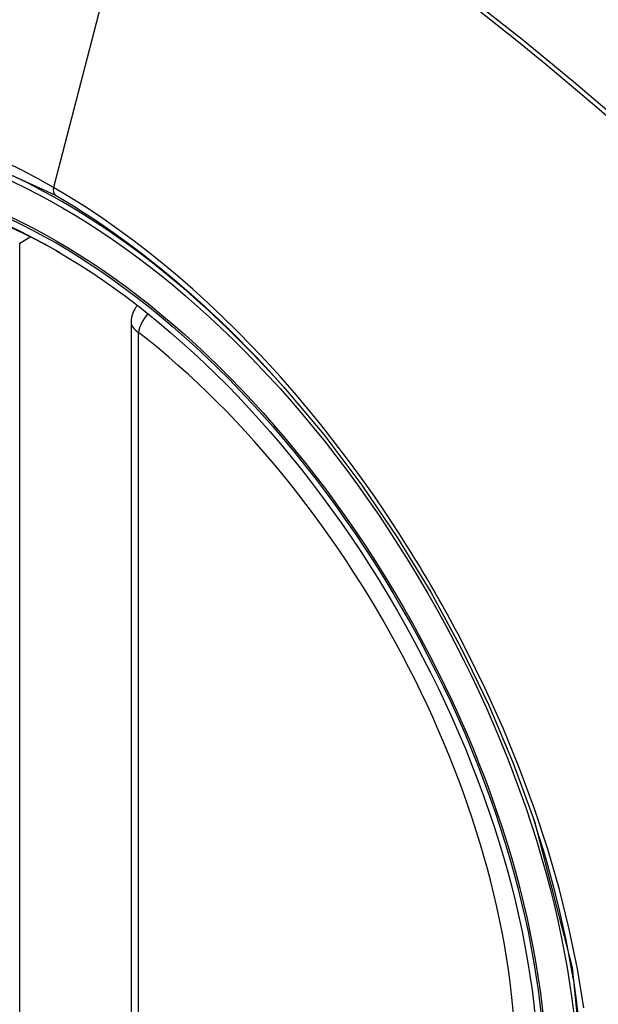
# Model space of a CAD drawing. Header units: inches. Extents: x 27 to 687, y 75 to 319.
# Tile 208 of 239: x 654.439 to 654.71, y 270.603 to 271.064. Entities that reach past the tile are written whole.
import ezdxf

# ---------------------------------------------------------------- set-up
doc = ezdxf.new("R2010")
doc.units = ezdxf.units.IN
doc.header["$MEASUREMENT"] = 0
doc.layers.add('Visible Edges(ANSI)', color=7, linetype='Continuous', lineweight=25)
doc.layers.add('Visible Tangent Edges(ANSI)', color=7, linetype='Continuous', lineweight=25)

msp = doc.modelspace()

# ---------------------------------------------------------------- linework, layer by layer
at = {"layer": 'Visible Edges(ANSI)'}
msp.add_line((654.4909189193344, 270.9223898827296), (654.4909189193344, 270.4377166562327), dxfattribs=at)
at = {"layer": 'Visible Edges(ANSI)', "flags": 128}
msp.add_lwpolyline([(654.5624372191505, 270.8919332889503), (654.5811490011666, 270.8696567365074), (654.5989976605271, 270.8460424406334), (654.6157820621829, 270.8213515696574), (654.6313305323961, 270.7958618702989), (654.6455916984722, 270.7696858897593), (654.6584844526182, 270.7429798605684), (654.6699383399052, 270.7158789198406), (654.6798865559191, 270.6885050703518)], dxfattribs=at)
at = {"layer": 'Visible Edges(ANSI)'}
msp.add_arc((654.5027299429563, 270.9223898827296), 0.0118110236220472, 138.7604623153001, 180, dxfattribs=at)
for centre, major_axis, start_param, end_param in [((654.563975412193, 270.1946556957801), (-0.6496062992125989, 1.125151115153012), 5.161526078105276, 5.834048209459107), ((654.4592317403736, 270.6967287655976), (0.1574803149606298, -0.2727639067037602), 2.363976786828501, 7.060801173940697)]:
    msp.add_ellipse(centre, major_axis=major_axis, ratio=0.577350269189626, start_param=start_param, end_param=end_param, dxfattribs=at)
msp.add_ellipse((654.455751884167, 270.69471966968), major_axis=(-0.1599409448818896, 0.2770258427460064), ratio=0.577350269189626, dxfattribs=at)
at = {"layer": 'Visible Tangent Edges(ANSI)'}
for p, q in [((654.5025227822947, 271.1710768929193), (654.4546252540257, 270.9854023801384)), ((654.4387005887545, 270.9593572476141), (654.4436911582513, 270.9622385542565)), ((654.4387005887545, 270.4746840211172), (654.4387005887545, 270.9593572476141)), ((654.4943782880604, 270.4328948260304), (654.4943782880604, 270.9175680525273))]:
    msp.add_line(p, q, dxfattribs=at)
at = {"layer": 'Visible Tangent Edges(ANSI)', "flags": 128}
for points in [[(654.6489875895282, 271.0721690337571), (654.6610876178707, 271.0626953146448), (654.6731544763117, 271.053044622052), (654.6851845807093, 271.043219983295), (654.6971744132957, 271.0332245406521), (654.7091203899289, 271.0230614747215), (654.7210191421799, 271.0127341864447), (654.7328672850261, 271.0022461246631), (654.7446614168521, 270.9916007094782), (654.7563983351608, 270.9808013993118), (654.7680697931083, 270.9698567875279), (654.779621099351, 270.9588210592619), (654.7912341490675, 270.9475161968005)], [(654.7928159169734, 270.9491190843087), (654.769526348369, 270.9714750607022), (654.7459873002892, 270.9932422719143), (654.7222208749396, 271.0143882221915), (654.6982551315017, 271.0348876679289), (654.6741179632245, 271.0547149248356), (654.6498381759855, 271.0738461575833)], [(654.2799736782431, 270.5904305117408), (654.2463538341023, 270.6575129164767), (654.2222199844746, 270.726584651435), (654.2087740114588, 270.7941736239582), (654.2066256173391, 270.8572446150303), (654.2158787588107, 270.9126703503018), (654.2361656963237, 270.9581265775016), (654.2664291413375, 270.9913327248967), (654.305373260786, 271.0107973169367), (654.3513401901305, 271.0157761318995), (654.4020052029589, 271.0060023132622), (654.4551258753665, 270.9819530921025)], [(654.4546252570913, 270.9854023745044), (654.4473168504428, 270.9894961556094), (654.4400007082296, 270.9933440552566), (654.4326860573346, 270.9969425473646)], [(654.6162475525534, 270.8237863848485), (654.6105812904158, 270.8324091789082), (654.6047748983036, 270.8409260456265), (654.5988362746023, 270.8493265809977), (654.5927732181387, 270.8576003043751), (654.5865936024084, 270.8657368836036), (654.580305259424, 270.8737258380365), (654.5739160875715, 270.8815568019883), (654.5674339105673, 270.8892193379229), (654.5608659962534, 270.8967040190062), (654.5542125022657, 270.904013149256), (654.5474757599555, 270.9111450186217), (654.5406595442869, 270.9180952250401), (654.5337677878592, 270.9248595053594), (654.52680423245, 270.9314334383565), (654.5197727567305, 270.937812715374), (654.512677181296, 270.9439930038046), (654.5055213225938, 270.9499699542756), (654.4983127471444, 270.9557356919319), (654.4910677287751, 270.9612761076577), (654.4837959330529, 270.9665853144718), (654.4765066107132, 270.9716579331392), (654.4692089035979, 270.9764885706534), (654.4619120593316, 270.9810718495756), (654.4546252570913, 270.9854023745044)], [(654.4551258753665, 270.9819530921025), (654.4597269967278, 270.9792472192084), (654.4643337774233, 270.9764392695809), (654.4689438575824, 270.9735305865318), (654.473554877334, 270.9705225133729), (654.4781645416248, 270.9674164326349), (654.4827703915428, 270.9642136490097), (654.4873701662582, 270.9609155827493), (654.4919614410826, 270.9575235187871), (654.496541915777, 270.9540388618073), (654.5011092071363, 270.9504629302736), (654.5056603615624, 270.9467977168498), (654.5101898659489, 270.9430483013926), (654.5146960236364, 270.939216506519), (654.519177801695, 270.9353033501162), (654.5236342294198, 270.9313099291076), (654.5280643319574, 270.9272373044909), (654.5324670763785, 270.9230865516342), (654.536841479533, 270.9188587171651), (654.5411865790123, 270.9145549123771), (654.5455013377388, 270.9101761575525), (654.549784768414, 270.9057235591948), (654.5540358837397, 270.9011981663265), (654.5582537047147, 270.8966010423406), (654.5624372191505, 270.8919332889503)], [(654.6477747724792, 270.7691796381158), (654.6465734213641, 270.7715076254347), (654.6453620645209, 270.7738315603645), (654.6441407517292, 270.7761513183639), (654.6429094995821, 270.7784668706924), (654.6416683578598, 270.7807781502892), (654.6404173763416, 270.7830850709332), (654.639156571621, 270.7853875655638), (654.6378859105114, 270.7876855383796), (654.6366055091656, 270.7899789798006), (654.6353153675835, 270.7922677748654), (654.6340155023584, 270.7945518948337), (654.6327059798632, 270.7968312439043), (654.6313867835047, 270.7991057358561), (654.630057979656, 270.8013753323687), (654.628719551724, 270.803639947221), (654.6273715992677, 270.8058995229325), (654.6260141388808, 270.8081540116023), (654.6246471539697, 270.8104033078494), (654.6232706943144, 270.8126473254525), (654.6218848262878, 270.8148860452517), (654.6204895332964, 270.817119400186), (654.6190848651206, 270.8193472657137), (654.6176708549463, 270.821569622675), (654.6162475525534, 270.8237863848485)], [(654.7030616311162, 270.6011903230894), (654.7000720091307, 270.6194668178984), (654.6962502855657, 270.6379897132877), (654.6916113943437, 270.656700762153), (654.6861702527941, 270.6755417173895), (654.6799418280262, 270.6944543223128), (654.6729457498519, 270.7133699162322), (654.6652339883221, 270.7321634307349), (654.6568359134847, 270.7507799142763), (654.6477747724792, 270.7691796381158)], [(654.6798780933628, 270.6885261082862), (654.6976088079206, 270.6200319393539), (654.7041454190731, 270.5548790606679)]]:
    msp.add_lwpolyline(points, dxfattribs=at)
at = {"layer": 'Visible Tangent Edges(ANSI)'}
for centre, major_axis, ratio, start_param, end_param in [((654.4582379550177, 270.6961550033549), (-0.1731810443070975, 0.2999583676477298), 0.577350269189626, 5.055269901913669, 10.65269335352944), ((654.4579097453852, 270.9859712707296), (-0.0024606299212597, -0.0042619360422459), 0.577350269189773, 5.161112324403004, 6.141288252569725), ((654.5027299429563, 270.9223898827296), (-0.0118110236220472, -1e-16), 0.5773502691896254, 0, 0.7853981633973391), ((654.5027299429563, 270.9223898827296), (0.0072436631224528, 0.0093289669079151), 0.4708410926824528, 1.514964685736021, 2.428163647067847), ((654.4581877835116, 270.6961260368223), (0.150590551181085, -0.2608304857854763), 0.577350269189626, 5.668550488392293, 8.468616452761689)]:
    msp.add_ellipse(centre, major_axis=major_axis, ratio=ratio, start_param=start_param, end_param=end_param, dxfattribs=at)
for centre, major_axis, ratio in [((654.4588300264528, 270.6964968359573), (0.1711078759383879, -0.2963675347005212), 0.5773502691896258), ((654.4558557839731, 270.694779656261), (-0.1626954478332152, 0.2817967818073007), 0.577350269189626), ((654.455751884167, 270.69471966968), (0.1620986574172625, -0.2807631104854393), 0.577350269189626)]:
    msp.add_ellipse(centre, major_axis=major_axis, ratio=ratio, dxfattribs=at)

doc.saveas('drawing.dxf')
